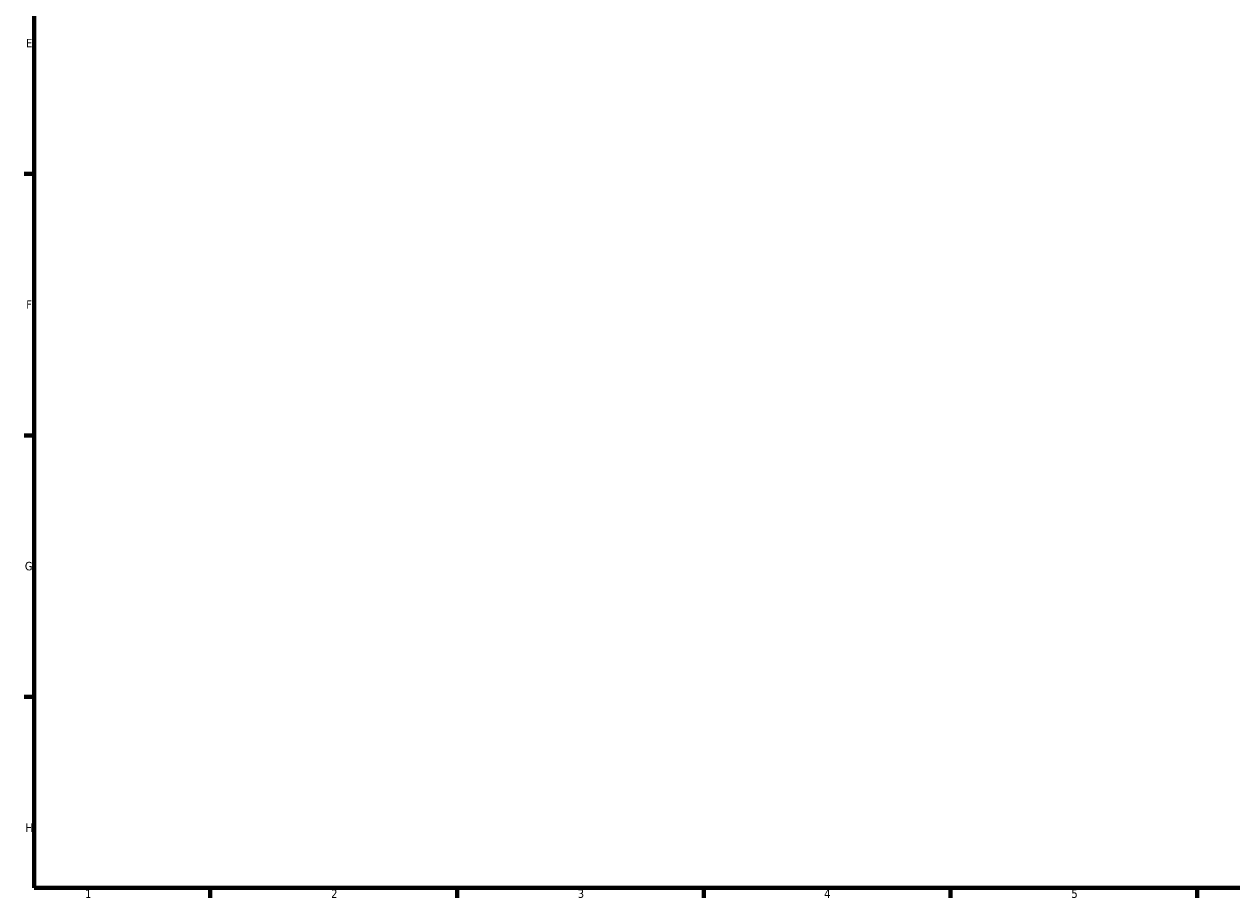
# Model space of a CAD drawing. Header units: millimetres. Extents: x -251 to 971, y -113 to 1159.
# Tile 1 of 8: x 17 to 360, y 17 to 265. Entities that reach past the tile are written whole.
import ezdxf

# ---------------------------------------------------------------- set-up
doc = ezdxf.new("R2010")
doc.units = ezdxf.units.MM
doc.layers.add('Border (ANSI)', color=7, linetype='Continuous', lineweight=70)
doc.styles.add('Note Text (ANSI)', font='tahoma.ttf')

# ---------------------------------------------------------------- blocks, each defined once
blk = doc.blocks.new('Borders Default Border')
at = {"layer": 'Border (ANSI)'}
for p, q in [((20, 222.75), (17.2, 222.75)), ((20, 148.5), (17.2, 148.5)), ((20, 74.25), (17.2, 74.25)), ((70.08, 20), (70.08, 17.2)), ((140.17, 20), (140.17, 17.2)), ((210.25, 20), (210.25, 17.2)), ((280.33, 20), (280.33, 17.2)), ((350.42, 20), (350.42, 17.2))]:
    blk.add_line(p, q, dxfattribs=at)
at = {"layer": 'Border (ANSI)', "flags": 128}
blk.add_lwpolyline([(20, 20), (20, 574), (821, 574), (821, 20), (20, 20)], dxfattribs=at)
at = {"layer": 'Border (ANSI)', "color": 5, "true_color": 0x0000ff, "char_height": 2.4, "attachment_point": 7, "style": 'Note Text (ANSI)'}
for s, insert in [('E', (17.71, 258.68)), ('F', (17.78, 184.43)), ('G', (17.4, 110.13)), ('H', (17.53, 35.93)), ('1', (34.5, 17.2)), ('2', (104.4, 17.2)), ('3', (174.46, 17.15)), ('4', (244.45, 17.2)), ('5', (314.67, 17.15))]:
    blk.add_mtext(s, dxfattribs=dict(at, insert=insert))

msp = doc.modelspace()

# ---------------------------------------------------------------- block references
msp.add_blockref('Borders Default Border', (0, 0))

doc.saveas('drawing.dxf')
